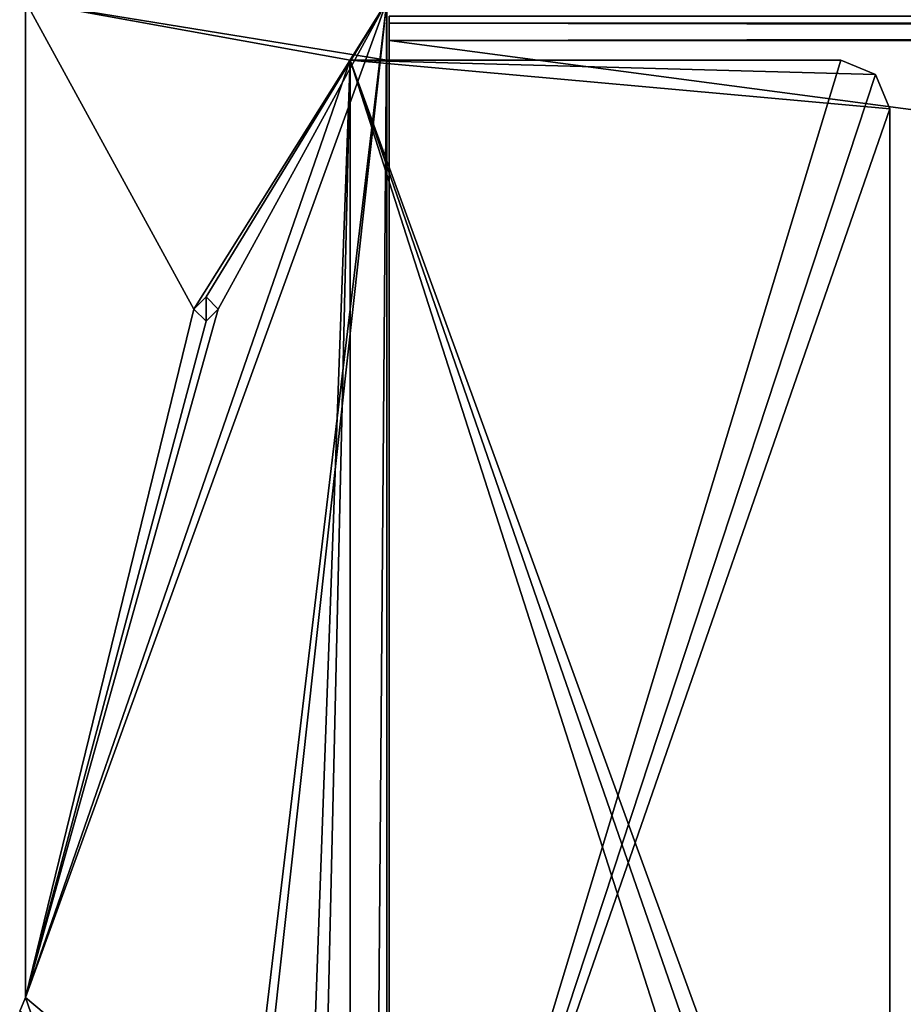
# Model space of a CAD drawing. Header units: millimetres. Extents: x -294 to 294, y -42 to 416.
# Tile 42 of 256: x -267 to -231, y 29 to 69. Entities that reach past the tile are written whole.
import ezdxf

# ---------------------------------------------------------------- set-up
doc = ezdxf.new("R2010")
doc.units = ezdxf.units.MM
doc.header["$LTSCALE"] = 65.185185
for name, color, linetype in [('12', 7, 'CONTINUOUS'), ('13', 7, 'CONTINUOUS'), ('16', 7, 'CONTINUOUS'), ('180', 7, 'CONTINUOUS'), ('202', 7, 'CONTINUOUS'), ('203', 7, 'CONTINUOUS'), ('207', 7, 'CONTINUOUS'), ('208', 7, 'CONTINUOUS'), ('209', 7, 'CONTINUOUS'), ('210', 7, 'CONTINUOUS'), ('211', 7, 'CONTINUOUS'), ('212', 7, 'CONTINUOUS'), ('213', 7, 'CONTINUOUS'), ('243', 7, 'CONTINUOUS'), ('297', 7, 'CONTINUOUS'), ('301', 7, 'CONTINUOUS'), ('302', 7, 'CONTINUOUS'), ('8', 7, 'CONTINUOUS'), ('9', 7, 'CONTINUOUS')]:
    doc.layers.add(name, color=color, linetype=linetype)

msp = doc.modelspace()

# ---------------------------------------------------------------- linework, layer by layer
at = {"layer": '12', "color": 250, "linetype": 'Continuous', "true_color": 0x404040}
for points in [[(-252, 68.707, -446.707), (-252, 69, -446), (252, 68.707, -446.707), (-252, 68.707, -446.707)], [(-252, 69, -446), (252, 69, -446), (252, 68.707, -446.707), (-252, 69, -446)], [(-252, 68, -447), (-252, 68.707, -446.707), (252, 68, -447), (-252, 68, -447)], [(-252, 68.707, -446.707), (252, 68.707, -446.707), (252, 68, -447), (-252, 68.707, -446.707)]]:
    msp.add_3dface(points, dxfattribs=at)
at = {"layer": '13', "color": 250, "linetype": 'Continuous', "true_color": 0x404040}
for points in [[(252, -16, -447), (-252, -16, -447), (252, 68, -447), (252, -16, -447)], [(-252, -16, -447), (-252, 68, -447), (252, 68, -447), (-252, -16, -447)]]:
    msp.add_3dface(points, dxfattribs=at)
at = {"layer": '16', "color": 250, "linetype": 'Continuous', "true_color": 0x404040}
for points in [[(-252, 68.009, -431.591), (-252, 0.991, -431.006), (252, 0.991, -431.006), (-252, 68.009, -431.591)], [(252, 68.009, -431.591), (-252, 68.009, -431.591), (252, 0.991, -431.006), (252, 68.009, -431.591)]]:
    msp.add_3dface(points, dxfattribs=at)
at = {"layer": '180', "color": 250, "linetype": 'Continuous', "true_color": 0x404040}
for points in [[(-266.9, 28.8), (-252.1, 69.6), (-259, 57), (-266.9, 28.8)], [(-252.1, 69.6), (-266.9, 28.8), (-259.499, 7.5), (-252.1, 69.6)], [(-252.1, 69.6), (-266.9, 69.6), (-260, 57), (-252.1, 69.6)], [(-266.9, 69.6), (-266.9, 28.8), (-260, 57), (-266.9, 69.6)], [(-259.499, 57.5), (-252.1, 69.6), (-260, 57), (-259.499, 57.5)], [(-259, 57), (-252.1, 69.6), (-259.499, 57.5), (-259, 57)], [(-259, 7), (-252.1, 69.6), (-259.499, 7.5), (-259, 7)], [(-252.6, 5.819), (-252.1, 69.6), (-259, 7), (-252.6, 5.819)], [(-252.1, 5.819), (-252.1, 69.6), (-252.6, 5.819), (-252.1, 5.819)], [(-266.9, 28.8), (-259, 57), (-259.501, 56.5), (-266.9, 28.8)], [(-260, 57), (-266.9, 28.8), (-259.501, 56.5), (-260, 57)], [(-266.9, 28.8), (-267.134, 28.234), (-259.499, 7.5), (-266.9, 28.8)]]:
    msp.add_3dface(points, dxfattribs=at)
at = {"layer": '202', "color": 250, "linetype": 'Continuous', "true_color": 0x404040}
for points in [[(-266.9, 28.8), (-266.9, 69.6), (-266.9, 69.6, -447), (-266.9, 28.8)], [(-266.9, 28.8), (-266.9, 69.6, -447), (-266.9, 28.8, -447), (-266.9, 28.8)]]:
    msp.add_3dface(points, dxfattribs=at)
at = {"layer": '203', "color": 250, "linetype": 'Continuous', "true_color": 0x404040}
for points in [[(-267.134, 28.234), (-266.9, 28.8), (-267.134, 28.234, -447), (-267.134, 28.234)], [(-266.9, 28.8), (-266.9, 28.8, -447), (-267.134, 28.234, -447), (-266.9, 28.8)]]:
    msp.add_3dface(points, dxfattribs=at)
at = {"layer": '207', "color": 250, "linetype": 'Continuous', "true_color": 0x404040}
for points in [[(-266.9, 28.8, -447), (-266.9, 69.6, -447), (-253.6, 67.2, -447), (-266.9, 28.8, -447)], [(-252.1, 67.2, -447), (-266.9, 69.6, -447), (-252.1, 69.6, -447), (-252.1, 67.2, -447)], [(-266.9, 69.6, -447), (-252.1, 67.2, -447), (-253.6, 67.2, -447), (-266.9, 69.6, -447)], [(-266.9, 28.8, -447), (-253.6, 67.2, -447), (-255.35, 19.095, -447), (-266.9, 28.8, -447)], [(-255.35, 19.095, -447), (-253.6, 67.2, -447), (-254.75, 17.645, -447), (-255.35, 19.095, -447)], [(-253.6, 67.2, -447), (-253.6, 4.5, -447), (-254.75, 17.645, -447), (-253.6, 67.2, -447)], [(-267.134, 28.234, -447), (-266.9, 28.8, -447), (-255.35, 19.095, -447), (-267.134, 28.234, -447)]]:
    msp.add_3dface(points, dxfattribs=at)
at = {"layer": '208', "color": 250, "linetype": 'Continuous', "true_color": 0x404040}
for points in [[(-253.6, 67.2, -447), (-252.1, 67.2, -447), (-253.6, 67.2, -451.2), (-253.6, 67.2, -447)], [(-252.1, 67.2, -447), (-233.5, 67.2, -447), (-253.6, 67.2, -451.2), (-252.1, 67.2, -447)], [(-253.6, 67.2, -451.2), (-233.5, 67.2, -447), (-233.5, 67.2, -451.2), (-253.6, 67.2, -451.2)]]:
    msp.add_3dface(points, dxfattribs=at)
at = {"layer": '209', "color": 250, "linetype": 'Continuous', "true_color": 0x404040}
for points in [[(-233.5, 67.2, -451.2), (-233.5, 67.2, -447), (-232.086, 66.614, -447), (-233.5, 67.2, -451.2)], [(-232.086, 66.614, -451.2), (-233.5, 67.2, -451.2), (-232.086, 66.614, -447), (-232.086, 66.614, -451.2)], [(-231.5, 65.2, -451.2), (-232.086, 66.614, -451.2), (-231.5, 65.2, -447), (-231.5, 65.2, -451.2)], [(-231.5, 65.2, -447), (-232.086, 66.614, -451.2), (-232.086, 66.614, -447), (-231.5, 65.2, -447)]]:
    msp.add_3dface(points, dxfattribs=at)
at = {"layer": '210', "color": 250, "linetype": 'Continuous', "true_color": 0x404040}
for points in [[(-233.5, 67.2, -447), (-252.1, 67.2, -447), (-252.1, 5.819, -447), (-233.5, 67.2, -447)], [(-232.086, 66.614, -447), (-233.5, 67.2, -447), (-252.1, 5.819, -447), (-232.086, 66.614, -447)], [(-231.5, 65.2, -447), (-232.086, 66.614, -447), (-252.1, 5.819, -447), (-231.5, 65.2, -447)], [(-231.5, 6.5, -447), (-231.5, 65.2, -447), (-252.1, 5.819, -447), (-231.5, 6.5, -447)]]:
    msp.add_3dface(points, dxfattribs=at)
at = {"layer": '211', "color": 250, "linetype": 'Continuous', "true_color": 0x404040}
for points in [[(-231.5, 65.2, -451.2), (-231.5, 65.2, -447), (-231.5, 6.5, -447), (-231.5, 65.2, -451.2)], [(-231.5, 65.2, -451.2), (-231.5, 6.5, -447), (-231.5, 6.5, -451.2), (-231.5, 65.2, -451.2)]]:
    msp.add_3dface(points, dxfattribs=at)
at = {"layer": '212', "color": 250, "linetype": 'Continuous', "true_color": 0x404040}
for points in [[(-253.6, 67.2, -451.2), (-233.5, 67.2, -451.2), (-232.086, 66.614, -451.2), (-253.6, 67.2, -451.2)], [(-253.6, 67.2, -451.2), (-232.086, 66.614, -451.2), (-231.5, 65.2, -451.2), (-253.6, 67.2, -451.2)], [(-253.6, 67.2, -451.2), (-231.5, 65.2, -451.2), (-231.5, 6.5, -451.2), (-253.6, 67.2, -451.2)], [(-253.6, 67.2, -451.2), (-231.5, 6.5, -451.2), (-232.086, 5.086, -451.2), (-253.6, 67.2, -451.2)], [(-253.6, 4.5, -451.2), (-253.6, 67.2, -451.2), (-233.5, 4.5, -451.2), (-253.6, 4.5, -451.2)], [(-233.5, 4.5, -451.2), (-253.6, 67.2, -451.2), (-232.086, 5.086, -451.2), (-233.5, 4.5, -451.2)]]:
    msp.add_3dface(points, dxfattribs=at)
at = {"layer": '213', "color": 250, "linetype": 'Continuous', "true_color": 0x404040}
for points in [[(-253.6, 4.5, -447), (-253.6, 67.2, -447), (-253.6, 4.5, -451.2), (-253.6, 4.5, -447)], [(-253.6, 67.2, -447), (-253.6, 67.2, -451.2), (-253.6, 4.5, -451.2), (-253.6, 67.2, -447)]]:
    msp.add_3dface(points, dxfattribs=at)
at = {"layer": '243', "color": 250, "linetype": 'Continuous', "true_color": 0x404040}
for points in [[(-252.1, 69.6), (-252.1, 5.819), (-252.1, 5.819, -430.7), (-252.1, 69.6)], [(-252.1, 69.6), (-252.1, 67.2, -447), (-252.1, 69.6, -447), (-252.1, 69.6)], [(-252.1, 67.2, -447), (-252.1, 69.6), (-252.1, 5.819, -447), (-252.1, 67.2, -447)], [(-252.1, 5.819, -447), (-252.1, 69.6), (-252.1, 5.819, -430.7), (-252.1, 5.819, -447)]]:
    msp.add_3dface(points, dxfattribs=at)
at = {"layer": '297', "color": 250, "linetype": 'Continuous', "true_color": 0x404040}
for points in [[(-259.501, 57.5, 10), (-260, 57, 10), (-259.499, 56.5, 10), (-259.501, 57.5, 10)], [(-259, 57, 10), (-259.501, 57.5, 10), (-259.499, 56.5, 10), (-259, 57, 10)]]:
    msp.add_3dface(points, dxfattribs=at)
at = {"layer": '301', "color": 250, "linetype": 'Continuous', "true_color": 0x404040}
for points in [[(-259.499, 57.5), (-260, 57), (-259.501, 57.5, 10), (-259.499, 57.5)], [(-260, 57), (-260, 57, 10), (-259.501, 57.5, 10), (-260, 57)], [(-259.499, 57.5), (-259.501, 57.5, 10), (-259, 57, 10), (-259.499, 57.5)], [(-259, 57), (-259.499, 57.5), (-259, 57, 10), (-259, 57)]]:
    msp.add_3dface(points, dxfattribs=at)
at = {"layer": '302', "color": 250, "linetype": 'Continuous', "true_color": 0x404040}
for points in [[(-260, 57), (-259.501, 56.5), (-260, 57, 10), (-260, 57)], [(-260, 57, 10), (-259.501, 56.5), (-259.499, 56.5, 10), (-260, 57, 10)], [(-259.501, 56.5), (-259, 57), (-259.499, 56.5, 10), (-259.501, 56.5)], [(-259, 57), (-259, 57, 10), (-259.499, 56.5, 10), (-259, 57)]]:
    msp.add_3dface(points, dxfattribs=at)
at = {"layer": '8', "color": 250, "linetype": 'Continuous', "true_color": 0x404040}
for points in [[(-252, 68.71, -431.887), (-252, 69, -432.591), (-252, 0.991, -431.006), (-252, 68.71, -431.887)], [(-252, 0.991, -431.006), (-252, 69, -432.591), (-252, 69, -446), (-252, 0.991, -431.006)], [(-252, 68.707, -446.707), (-252, 0.991, -431.006), (-252, 69, -446), (-252, 68.707, -446.707)], [(-252, 68.009, -431.591), (-252, 68.71, -431.887), (-252, 0.991, -431.006), (-252, 68.009, -431.591)], [(-252, 68, -447), (-252, 0.991, -431.006), (-252, 68.707, -446.707), (-252, 68, -447)], [(-252, -16, -447), (-252, 0.991, -431.006), (-252, 68, -447), (-252, -16, -447)]]:
    msp.add_3dface(points, dxfattribs=at)
at = {"layer": '9', "color": 250, "linetype": 'Continuous', "true_color": 0x404040}
for points in [[(-252, 69, -432.591), (-252, 68.71, -431.887), (252, 69, -432.591), (-252, 69, -432.591)], [(252, 69, -432.591), (-252, 68.71, -431.887), (252, 68.71, -431.887), (252, 69, -432.591)], [(-252, 68.71, -431.887), (-252, 68.009, -431.591), (252, 68.71, -431.887), (-252, 68.71, -431.887)], [(-252, 68.009, -431.591), (252, 68.009, -431.591), (252, 68.71, -431.887), (-252, 68.009, -431.591)]]:
    msp.add_3dface(points, dxfattribs=at)

doc.saveas('drawing.dxf')
